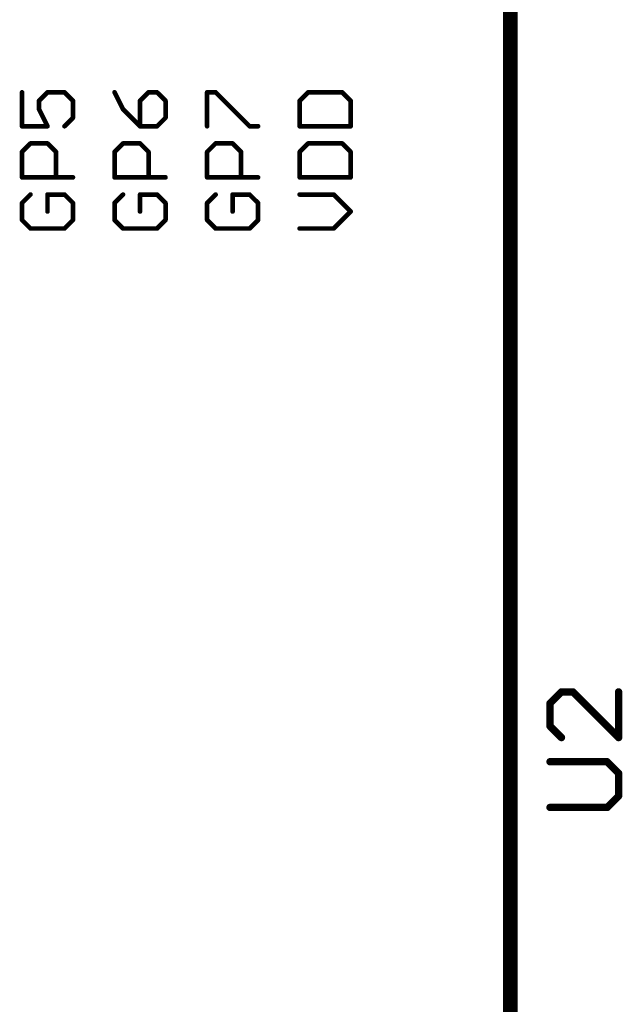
# Model space of a CAD drawing. Extents: x -61 to 240, y -139 to 283.
# Tile 49 of 77: x -8 to 8, y 104 to 131. Entities that reach past the tile are written whole.
import ezdxf

# ---------------------------------------------------------------- set-up
doc = ezdxf.new("R2010")
doc.units = 0
doc.layers.add('94', color=14, linetype='CONTINUOUS')
doc.layers.add('95', color=251, linetype='CONTINUOUS')

msp = doc.modelspace()

# ---------------------------------------------------------------- linework, layer by layer
at = {"layer": '94', "const_width": 0.4064}
msp.add_lwpolyline([(5.08, 132.08), (5.08, 96.52)], dxfattribs=at)
at = {"layer": '95'}
for points, const_width in [([(-8.3197, 129.3355), (-8.3197, 128.4034)], 0.127), ([(-7.8536, 129.1025), (-7.6206, 129.3355)], 0.127), ([(-7.6206, 129.3355), (-7.1545, 129.3355)], 0.127), ([(-7.1545, 129.3355), (-6.9215, 129.1025)], 0.127), ([(-5.7797, 129.3355), (-5.5467, 128.8695)], 0.127), ([(-4.8476, 129.3355), (-5.0806, 129.1025)], 0.127), ([(-4.6145, 129.3355), (-4.8476, 129.3355)], 0.127), ([(-4.3815, 129.1025), (-4.6145, 129.3355)], 0.127), ([(-3.2397, 128.4034), (-3.2397, 129.3355)], 0.127), ([(-3.2397, 129.3355), (-3.0067, 129.3355)], 0.127), ([(-3.0067, 129.3355), (-2.0745, 128.4034)], 0.127), ([(-0.4667, 129.3355), (-0.6997, 129.1025)], 0.127), ([(0.4655, 129.3355), (-0.4667, 129.3355)], 0.127), ([(0.6985, 129.1025), (0.4655, 129.3355)], 0.127), ([(-7.8536, 128.8695), (-7.8536, 129.1025)], 0.127), ([(-6.9215, 129.1025), (-6.9215, 128.6364)], 0.127), ([(-5.0806, 129.1025), (-5.0806, 128.4034)], 0.127), ([(-4.3815, 128.6364), (-4.3815, 129.1025)], 0.127), ([(-0.6997, 129.1025), (-0.6997, 128.4034)], 0.127), ([(0.6985, 128.4034), (0.6985, 129.1025)], 0.127), ([(-7.6206, 128.4034), (-7.8536, 128.8695)], 0.127), ([(-6.9215, 128.6364), (-7.1545, 128.4034)], 0.127), ([(-5.5467, 128.8695), (-5.0806, 128.4034)], 0.127), ([(-4.6145, 128.4034), (-4.3815, 128.6364)], 0.127), ([(-8.3197, 128.4034), (-7.6206, 128.4034)], 0.127), ([(-5.0806, 128.4034), (-4.6145, 128.4034)], 0.127), ([(-2.0745, 128.4034), (-1.8415, 128.4034)], 0.127), ([(-0.6997, 128.4034), (0.6985, 128.4034)], 0.127), ([(-8.3197, 127.6992), (-8.0867, 127.9323)], 0.127), ([(-8.0867, 127.9323), (-7.6206, 127.9323)], 0.127), ([(-7.6206, 127.9323), (-7.3876, 127.6992)], 0.127), ([(-5.7797, 127.6992), (-5.5467, 127.9323)], 0.127), ([(-5.5467, 127.9323), (-5.0806, 127.9323)], 0.127), ([(-5.0806, 127.9323), (-4.8476, 127.6992)], 0.127), ([(-3.2397, 127.6992), (-3.0067, 127.9323)], 0.127), ([(-3.0067, 127.9323), (-2.5406, 127.9323)], 0.127), ([(-2.5406, 127.9323), (-2.3076, 127.6992)], 0.127), ([(-0.4667, 127.9323), (-0.6997, 127.6992)], 0.127), ([(0.4655, 127.9323), (-0.4667, 127.9323)], 0.127), ([(0.6985, 127.6992), (0.4655, 127.9323)], 0.127), ([(-8.3197, 127.0001), (-8.3197, 127.6992)], 0.127), ([(-7.3876, 127.6992), (-7.3876, 127.0001)], 0.127), ([(-5.7797, 127.0001), (-5.7797, 127.6992)], 0.127), ([(-4.8476, 127.6992), (-4.8476, 127.0001)], 0.127), ([(-3.2397, 127.0001), (-3.2397, 127.6992)], 0.127), ([(-2.3076, 127.6992), (-2.3076, 127.0001)], 0.127), ([(-0.6997, 127.6992), (-0.6997, 127.0001)], 0.127), ([(0.6985, 127.0001), (0.6985, 127.6992)], 0.127), ([(-6.9215, 127.0001), (-8.3197, 127.0001)], 0.127), ([(-4.3815, 127.0001), (-5.7797, 127.0001)], 0.127), ([(-1.8415, 127.0001), (-3.2397, 127.0001)], 0.127), ([(-0.6997, 127.0001), (0.6985, 127.0001)], 0.127), ([(-8.0867, 126.529), (-8.3197, 126.296)], 0.127), ([(-7.1545, 126.529), (-7.6206, 126.529)], 0.127), ([(-7.6206, 126.529), (-7.6206, 126.0629)], 0.127), ([(-6.9215, 126.296), (-7.1545, 126.529)], 0.127), ([(-5.5467, 126.529), (-5.7797, 126.296)], 0.127), ([(-4.6145, 126.529), (-5.0806, 126.529)], 0.127), ([(-5.0806, 126.529), (-5.0806, 126.0629)], 0.127), ([(-4.3815, 126.296), (-4.6145, 126.529)], 0.127), ([(-3.0067, 126.529), (-3.2397, 126.296)], 0.127), ([(-2.0745, 126.529), (-2.5406, 126.529)], 0.127), ([(-2.5406, 126.529), (-2.5406, 126.0629)], 0.127), ([(-1.8415, 126.296), (-2.0745, 126.529)], 0.127), ([(0.2324, 126.529), (-0.6997, 126.529)], 0.127), ([(0.6985, 126.0629), (0.2324, 126.529)], 0.127), ([(-8.3197, 126.296), (-8.3197, 125.8299)], 0.127), ([(-6.9215, 125.8299), (-6.9215, 126.296)], 0.127), ([(-5.7797, 126.296), (-5.7797, 125.8299)], 0.127), ([(-4.3815, 125.8299), (-4.3815, 126.296)], 0.127), ([(-3.2397, 126.296), (-3.2397, 125.8299)], 0.127), ([(-1.8415, 125.8299), (-1.8415, 126.296)], 0.127), ([(0.2324, 125.5969), (0.6985, 126.0629)], 0.127), ([(-8.3197, 125.8299), (-8.0867, 125.5969)], 0.127), ([(-7.1545, 125.5969), (-6.9215, 125.8299)], 0.127), ([(-5.7797, 125.8299), (-5.5467, 125.5969)], 0.127), ([(-4.6145, 125.5969), (-4.3815, 125.8299)], 0.127), ([(-3.2397, 125.8299), (-3.0067, 125.5969)], 0.127), ([(-2.0745, 125.5969), (-1.8415, 125.8299)], 0.127), ([(-8.0867, 125.5969), (-7.1545, 125.5969)], 0.127), ([(-5.5467, 125.5969), (-4.6145, 125.5969)], 0.127), ([(-3.0067, 125.5969), (-2.0745, 125.5969)], 0.127), ([(-0.6997, 125.5969), (0.2324, 125.5969)], 0.127), ([(6.4841, 112.8745), (6.1706, 112.561)], 0.2032), ([(6.7977, 112.8745), (6.4841, 112.8745)], 0.2032), ([(8.0518, 111.6204), (6.7977, 112.8745)], 0.2032), ([(8.0518, 112.8745), (8.0518, 111.6204)], 0.2032), ([(6.1706, 112.561), (6.1706, 111.9339)], 0.2032), ([(6.1706, 111.9339), (6.4841, 111.6204)], 0.2032), ([(7.7383, 110.9567), (6.1706, 110.9567)], 0.2032), ([(8.0518, 110.6432), (7.7383, 110.9567)], 0.2032), ([(8.0518, 110.0161), (8.0518, 110.6432)], 0.2032), ([(7.7383, 109.7026), (8.0518, 110.0161)], 0.2032), ([(6.1706, 109.7026), (7.7383, 109.7026)], 0.2032)]:
    msp.add_lwpolyline(points, dxfattribs=dict(at, const_width=const_width))
for points, const_width in [([(-8.2879, 129.3355, 1), (-8.3514, 129.3355)], 0.0635), ([(-7.6206, 129.3673, 1), (-7.6206, 129.3038)], 0.0635), ([(-7.5981, 129.3131, 1), (-7.643, 129.358)], 0.0635), ([(-7.1321, 129.358, 1), (-7.177, 129.3131)], 0.0635), ([(-7.1545, 129.3038, 1), (-7.1545, 129.3673)], 0.0635), ([(-5.7513, 129.3497, 1), (-5.8081, 129.3213)], 0.0635), ([(-4.8476, 129.3673, 1), (-4.8476, 129.3038)], 0.0635), ([(-4.8251, 129.3131, 1), (-4.87, 129.358)], 0.0635), ([(-4.5921, 129.358, 1), (-4.637, 129.3131)], 0.0635), ([(-4.6145, 129.3038, 1), (-4.6145, 129.3673)], 0.0635), ([(-3.2079, 129.3355, 1), (-3.2714, 129.3355)], 0.0635), ([(-3.2397, 129.3673, 1), (-3.2397, 129.3038)], 0.0635), ([(-2.9842, 129.358, 1), (-3.0291, 129.3131)], 0.0635), ([(-3.0067, 129.3038, 1), (-3.0067, 129.3673)], 0.0635), ([(-0.4667, 129.3673, 1), (-0.4667, 129.3038)], 0.0635), ([(-0.4442, 129.3131, 1), (-0.4891, 129.358)], 0.0635), ([(0.4879, 129.358, 1), (0.443, 129.3131)], 0.0635), ([(0.4655, 129.3038, 1), (0.4655, 129.3673)], 0.0635), ([(-7.8219, 129.1025, 1), (-7.8854, 129.1025)], 0.0635), ([(-7.8761, 129.125, 1), (-7.8312, 129.0801)], 0.0635), ([(-6.8898, 129.1025, 1), (-6.9532, 129.1025)], 0.0635), ([(-6.944, 129.0801, 1), (-6.899, 129.125)], 0.0635), ([(-5.0488, 129.1025, 1), (-5.1123, 129.1025)], 0.0635), ([(-5.103, 129.125, 1), (-5.0581, 129.0801)], 0.0635), ([(-4.3498, 129.1025, 1), (-4.4132, 129.1025)], 0.0635), ([(-4.404, 129.0801, 1), (-4.359, 129.125)], 0.0635), ([(-0.6679, 129.1025, 1), (-0.7314, 129.1025)], 0.0635), ([(-0.7221, 129.125, 1), (-0.6772, 129.0801)], 0.0635), ([(0.7303, 129.1025, 1), (0.6667, 129.1025)], 0.0635), ([(0.676, 129.0801, 1), (0.721, 129.125)], 0.0635), ([(-7.8252, 128.8837, 1), (-7.882, 128.8553)], 0.0635), ([(-7.8854, 128.8695, 1), (-7.8219, 128.8695)], 0.0635), ([(-6.899, 128.614, 1), (-6.944, 128.6589)], 0.0635), ([(-5.5242, 128.8919, 1), (-5.5691, 128.847)], 0.0635), ([(-5.5751, 128.8553, 1), (-5.5183, 128.8837)], 0.0635), ([(-4.359, 128.614, 1), (-4.404, 128.6589)], 0.0635), ([(-8.3197, 128.4352, 1), (-8.3197, 128.3717)], 0.0635), ([(-8.3514, 128.4034, 1), (-8.2879, 128.4034)], 0.0635), ([(-7.649, 128.3892, 1), (-7.5922, 128.4176)], 0.0635), ([(-7.6206, 128.3717, 1), (-7.6206, 128.4352)], 0.0635), ([(-7.177, 128.4259, 1), (-7.1321, 128.381)], 0.0635), ([(-6.9532, 128.6364, 1), (-6.8898, 128.6364)], 0.0635), ([(-5.0806, 128.4352, 1), (-5.0806, 128.3717)], 0.0635), ([(-5.1123, 128.4034, 1), (-5.0488, 128.4034)], 0.0635), ([(-5.103, 128.381, 1), (-5.0581, 128.4259)], 0.0635), ([(-4.637, 128.4259, 1), (-4.5921, 128.381)], 0.0635), ([(-4.6145, 128.3717, 1), (-4.6145, 128.4352)], 0.0635), ([(-4.4132, 128.6364, 1), (-4.3498, 128.6364)], 0.0635), ([(-3.2714, 128.4034, 1), (-3.2079, 128.4034)], 0.0635), ([(-2.0745, 128.4352, 1), (-2.0745, 128.3717)], 0.0635), ([(-2.097, 128.381, 1), (-2.0521, 128.4259)], 0.0635), ([(-1.8415, 128.3717, 1), (-1.8415, 128.4352)], 0.0635), ([(-0.6997, 128.4352, 1), (-0.6997, 128.3717)], 0.0635), ([(-0.7314, 128.4034, 1), (-0.6679, 128.4034)], 0.0635), ([(0.6667, 128.4034, 1), (0.7303, 128.4034)], 0.0635), ([(0.6985, 128.3717, 1), (0.6985, 128.4352)], 0.0635), ([(-8.0867, 127.964, 1), (-8.0867, 127.9005)], 0.0635), ([(-8.0642, 127.9098, 1), (-8.1091, 127.9547)], 0.0635), ([(-7.5981, 127.9547, 1), (-7.643, 127.9098)], 0.0635), ([(-7.6206, 127.9005, 1), (-7.6206, 127.964)], 0.0635), ([(-5.5467, 127.964, 1), (-5.5467, 127.9005)], 0.0635), ([(-5.5242, 127.9098, 1), (-5.5691, 127.9547)], 0.0635), ([(-5.0581, 127.9547, 1), (-5.103, 127.9098)], 0.0635), ([(-5.0806, 127.9005, 1), (-5.0806, 127.964)], 0.0635), ([(-3.0067, 127.964, 1), (-3.0067, 127.9005)], 0.0635), ([(-2.9842, 127.9098, 1), (-3.0291, 127.9547)], 0.0635), ([(-2.5181, 127.9547, 1), (-2.563, 127.9098)], 0.0635), ([(-2.5406, 127.9005, 1), (-2.5406, 127.964)], 0.0635), ([(-0.4667, 127.964, 1), (-0.4667, 127.9005)], 0.0635), ([(-0.4442, 127.9098, 1), (-0.4891, 127.9547)], 0.0635), ([(0.4879, 127.9547, 1), (0.443, 127.9098)], 0.0635), ([(0.4655, 127.9005, 1), (0.4655, 127.964)], 0.0635), ([(-8.2879, 127.6992, 1), (-8.3514, 127.6992)], 0.0635), ([(-8.3421, 127.7217, 1), (-8.2972, 127.6768)], 0.0635), ([(-7.3558, 127.6992, 1), (-7.4193, 127.6992)], 0.0635), ([(-7.41, 127.6768, 1), (-7.3651, 127.7217)], 0.0635), ([(-5.7479, 127.6992, 1), (-5.8114, 127.6992)], 0.0635), ([(-5.8021, 127.7217, 1), (-5.7572, 127.6768)], 0.0635), ([(-4.8158, 127.6992, 1), (-4.8793, 127.6992)], 0.0635), ([(-4.87, 127.6768, 1), (-4.8251, 127.7217)], 0.0635), ([(-3.2079, 127.6992, 1), (-3.2714, 127.6992)], 0.0635), ([(-3.2621, 127.7217, 1), (-3.2172, 127.6768)], 0.0635), ([(-2.2758, 127.6992, 1), (-2.3393, 127.6992)], 0.0635), ([(-2.33, 127.6768, 1), (-2.2851, 127.7217)], 0.0635), ([(-0.6679, 127.6992, 1), (-0.7314, 127.6992)], 0.0635), ([(-0.7221, 127.7217, 1), (-0.6772, 127.6768)], 0.0635), ([(0.7303, 127.6992, 1), (0.6667, 127.6992)], 0.0635), ([(0.676, 127.6768, 1), (0.721, 127.7217)], 0.0635), ([(-8.3197, 127.0319, 1), (-8.3197, 126.9684)], 0.0635), ([(-6.9215, 126.9684, 1), (-6.9215, 127.0319)], 0.0635), ([(-5.7797, 127.0319, 1), (-5.7797, 126.9684)], 0.0635), ([(-4.3815, 126.9684, 1), (-4.3815, 127.0319)], 0.0635), ([(-3.2397, 127.0319, 1), (-3.2397, 126.9684)], 0.0635), ([(-1.8415, 126.9684, 1), (-1.8415, 127.0319)], 0.0635), ([(-0.6997, 127.0319, 1), (-0.6997, 126.9684)], 0.0635), ([(0.6985, 126.9684, 1), (0.6985, 127.0319)], 0.0635), ([(-8.3514, 127.0001, 1), (-8.2879, 127.0001)], 0.0635), ([(-7.4193, 127.0001, 1), (-7.3558, 127.0001)], 0.0635), ([(-5.8114, 127.0001, 1), (-5.7479, 127.0001)], 0.0635), ([(-4.8793, 127.0001, 1), (-4.8158, 127.0001)], 0.0635), ([(-3.2714, 127.0001, 1), (-3.2079, 127.0001)], 0.0635), ([(-2.3393, 127.0001, 1), (-2.2758, 127.0001)], 0.0635), ([(-0.7314, 127.0001, 1), (-0.6679, 127.0001)], 0.0635), ([(0.6667, 127.0001, 1), (0.7303, 127.0001)], 0.0635), ([(-8.0642, 126.5065, 1), (-8.1091, 126.5514)], 0.0635), ([(-7.5888, 126.529, 1), (-7.6523, 126.529)], 0.0635), ([(-7.6206, 126.5607, 1), (-7.6206, 126.4972)], 0.0635), ([(-7.1321, 126.5514, 1), (-7.177, 126.5065)], 0.0635), ([(-7.1545, 126.4972, 1), (-7.1545, 126.5607)], 0.0635), ([(-5.5242, 126.5065, 1), (-5.5691, 126.5514)], 0.0635), ([(-5.0488, 126.529, 1), (-5.1123, 126.529)], 0.0635), ([(-5.0806, 126.5607, 1), (-5.0806, 126.4972)], 0.0635), ([(-4.5921, 126.5514, 1), (-4.637, 126.5065)], 0.0635), ([(-4.6145, 126.4972, 1), (-4.6145, 126.5607)], 0.0635), ([(-2.9842, 126.5065, 1), (-3.0291, 126.5514)], 0.0635), ([(-2.5406, 126.5607, 1), (-2.5406, 126.4972)], 0.0635), ([(-2.5088, 126.529, 1), (-2.5723, 126.529)], 0.0635), ([(-2.0521, 126.5514, 1), (-2.097, 126.5065)], 0.0635), ([(-2.0745, 126.4972, 1), (-2.0745, 126.5607)], 0.0635), ([(-0.6997, 126.5607, 1), (-0.6997, 126.4972)], 0.0635), ([(0.2549, 126.5514, 1), (0.21, 126.5065)], 0.0635), ([(0.2324, 126.4972, 1), (0.2324, 126.5607)], 0.0635), ([(-8.2879, 126.296, 1), (-8.3514, 126.296)], 0.0635), ([(-8.3421, 126.3184, 1), (-8.2972, 126.2735)], 0.0635), ([(-6.8898, 126.296, 1), (-6.9532, 126.296)], 0.0635), ([(-6.944, 126.2735, 1), (-6.899, 126.3184)], 0.0635), ([(-5.7479, 126.296, 1), (-5.8114, 126.296)], 0.0635), ([(-5.8021, 126.3184, 1), (-5.7572, 126.2735)], 0.0635), ([(-4.3498, 126.296, 1), (-4.4132, 126.296)], 0.0635), ([(-4.404, 126.2735, 1), (-4.359, 126.3184)], 0.0635), ([(-3.2079, 126.296, 1), (-3.2714, 126.296)], 0.0635), ([(-3.2621, 126.3184, 1), (-3.2172, 126.2735)], 0.0635), ([(-1.8098, 126.296, 1), (-1.8733, 126.296)], 0.0635), ([(-1.864, 126.2735, 1), (-1.819, 126.3184)], 0.0635), ([(-7.6523, 126.0629, 1), (-7.5888, 126.0629)], 0.0635), ([(-5.1123, 126.0629, 1), (-5.0488, 126.0629)], 0.0635), ([(-2.5723, 126.0629, 1), (-2.5088, 126.0629)], 0.0635), ([(0.721, 126.0405, 1), (0.676, 126.0854)], 0.0635), ([(0.676, 126.0405, 1), (0.721, 126.0854)], 0.0635), ([(-8.2972, 125.8523, 1), (-8.3421, 125.8074)], 0.0635), ([(-8.3514, 125.8299, 1), (-8.2879, 125.8299)], 0.0635), ([(-6.9532, 125.8299, 1), (-6.8898, 125.8299)], 0.0635), ([(-6.899, 125.8074, 1), (-6.944, 125.8523)], 0.0635), ([(-5.8114, 125.8299, 1), (-5.7479, 125.8299)], 0.0635), ([(-5.7572, 125.8523, 1), (-5.8021, 125.8074)], 0.0635), ([(-4.4132, 125.8299, 1), (-4.3498, 125.8299)], 0.0635), ([(-4.359, 125.8074, 1), (-4.404, 125.8523)], 0.0635), ([(-3.2714, 125.8299, 1), (-3.2079, 125.8299)], 0.0635), ([(-3.2172, 125.8523, 1), (-3.2621, 125.8074)], 0.0635), ([(-1.8733, 125.8299, 1), (-1.8098, 125.8299)], 0.0635), ([(-1.819, 125.8074, 1), (-1.864, 125.8523)], 0.0635), ([(-8.0867, 125.6286, 1), (-8.0867, 125.5651)], 0.0635), ([(-8.1091, 125.5744, 1), (-8.0642, 125.6193)], 0.0635), ([(-7.177, 125.6193, 1), (-7.1321, 125.5744)], 0.0635), ([(-7.1545, 125.5651, 1), (-7.1545, 125.6286)], 0.0635), ([(-5.5467, 125.6286, 1), (-5.5467, 125.5651)], 0.0635), ([(-5.5691, 125.5744, 1), (-5.5242, 125.6193)], 0.0635), ([(-4.637, 125.6193, 1), (-4.5921, 125.5744)], 0.0635), ([(-4.6145, 125.5651, 1), (-4.6145, 125.6286)], 0.0635), ([(-3.0067, 125.6286, 1), (-3.0067, 125.5651)], 0.0635), ([(-3.0291, 125.5744, 1), (-2.9842, 125.6193)], 0.0635), ([(-2.097, 125.6193, 1), (-2.0521, 125.5744)], 0.0635), ([(-2.0745, 125.5651, 1), (-2.0745, 125.6286)], 0.0635), ([(-0.6997, 125.6286, 1), (-0.6997, 125.5651)], 0.0635), ([(0.21, 125.6193, 1), (0.2549, 125.5744)], 0.0635), ([(0.2324, 125.5651, 1), (0.2324, 125.6286)], 0.0635), ([(6.4841, 112.9253, 1), (6.4841, 112.8238)], 0.1016), ([(6.52, 112.8386, 1), (6.4482, 112.9105)], 0.1016), ([(6.8336, 112.9105, 1), (6.7617, 112.8386)], 0.1016), ([(6.7977, 112.8238, 1), (6.7977, 112.9253)], 0.1016), ([(8.1026, 112.8745, 1), (8.001, 112.8745)], 0.1016), ([(6.2214, 112.561, 1), (6.1198, 112.561)], 0.1016), ([(6.1347, 112.5969, 1), (6.2065, 112.5251)], 0.1016), ([(6.2065, 111.9699, 1), (6.1347, 111.898)], 0.1016), ([(6.1198, 111.9339, 1), (6.2214, 111.9339)], 0.1016), ([(6.4482, 111.5845, 1), (6.52, 111.6563)], 0.1016), ([(8.001, 111.6204, 1), (8.1026, 111.6204)], 0.1016), ([(8.0159, 111.5845, 1), (8.0877, 111.6563)], 0.1016), ([(6.1706, 111.0075, 1), (6.1706, 110.9059)], 0.1016), ([(7.7742, 110.9927, 1), (7.7023, 110.9208)], 0.1016), ([(7.7383, 110.9059, 1), (7.7383, 111.0075)], 0.1016), ([(8.1026, 110.6432, 1), (8.001, 110.6432)], 0.1016), ([(8.0159, 110.6073, 1), (8.0877, 110.6791)], 0.1016), ([(8.001, 110.0161, 1), (8.1026, 110.0161)], 0.1016), ([(8.0877, 109.9802, 1), (8.0159, 110.0521)], 0.1016), ([(6.1706, 109.7534, 1), (6.1706, 109.6518)], 0.1016), ([(7.7023, 109.7385, 1), (7.7742, 109.6667)], 0.1016), ([(7.7383, 109.6518, 1), (7.7383, 109.7534)], 0.1016)]:
    msp.add_lwpolyline(points, format="xyb", dxfattribs=dict(at, const_width=const_width))

doc.saveas('drawing.dxf')
